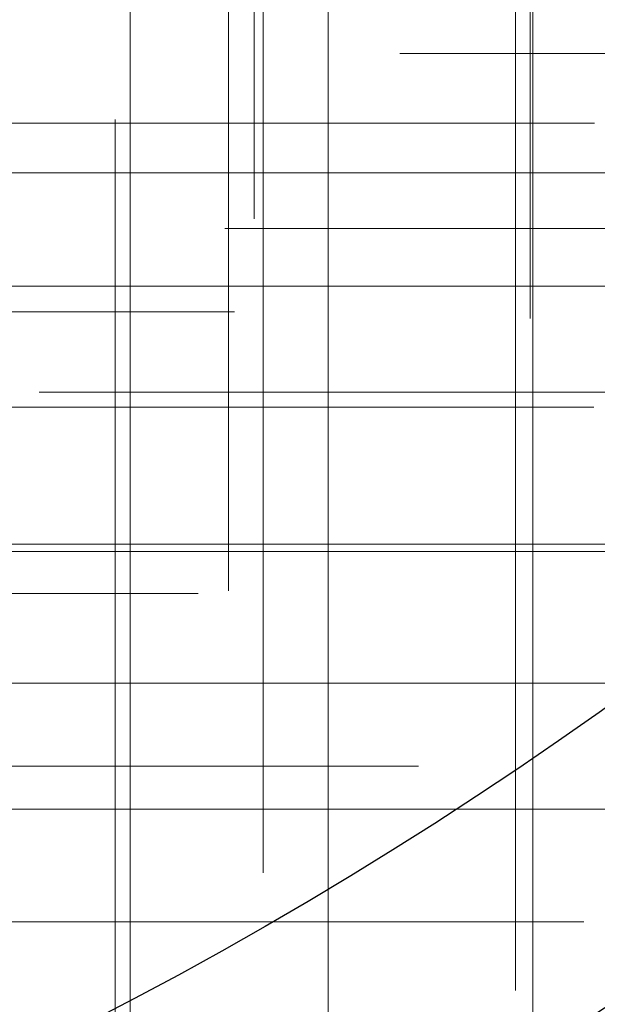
# Model space of a CAD drawing. Header units: millimetres. Extents: x -50 to 901, y -50 to 714.
# Tile 63 of 186: x 14.58 to 19.25, y -29.5 to -21.54. Entities that reach past the tile are written whole.
import ezdxf

# ---------------------------------------------------------------- set-up
doc = ezdxf.new("R2010")
doc.units = ezdxf.units.MM

# ---------------------------------------------------------------- blocks, each defined once
blk = doc.blocks.new('SW_CENTERMARKSYMBOL_313')
at = {"color": 0, "linetype": 'Continuous', "lineweight": 18}
for p, q in [((0, 0), (5, 0)), ((5, 0), (5.6932, 0))]:
    blk.add_line(p, q, dxfattribs=at)
blk = doc.blocks.new('SW_CENTERMARKSYMBOL_314')
at = {"color": 0, "linetype": 'Continuous', "lineweight": 18}
for p, q in [((0, 0), (5, 0)), ((5, 0), (5.6585, 0))]:
    blk.add_line(p, q, dxfattribs=at)
blk = doc.blocks.new('SW_CENTERMARKSYMBOL_315')
at = {"color": 0, "linetype": 'Continuous', "lineweight": 18}
for p, q in [((0, 0), (5, 0)), ((5, 0), (5.6585, 0))]:
    blk.add_line(p, q, dxfattribs=at)
blk = doc.blocks.new('SW_CENTERMARKSYMBOL_317')
at = {"color": 0, "linetype": 'Continuous', "lineweight": 18}
for q in [(0, 5), (-5, 0), (0, -5), (5, 0)]:
    blk.add_line((0, 0), q, dxfattribs=at)
blk = doc.blocks.new('SW_CENTERMARKSYMBOL_411')
at = {"color": 0, "linetype": 'Continuous', "lineweight": 18}
for p, q in [((-5, 0), (-5.5747, 0)), ((0, 0), (-5, 0))]:
    blk.add_line(p, q, dxfattribs=at)
blk = doc.blocks.new('SW_CENTERMARKSYMBOL_412')
at = {"color": 0, "linetype": 'Continuous', "lineweight": 18}
for p, q in [((-5, 0), (-5.5747, 0)), ((0, 0), (-5, 0))]:
    blk.add_line(p, q, dxfattribs=at)
blk = doc.blocks.new('SW_CENTERMARKSYMBOL_413')
at = {"color": 0, "linetype": 'Continuous', "lineweight": 18}
for p, q in [((-5, 0), (-5.5747, 0)), ((0, 0), (-5, 0))]:
    blk.add_line(p, q, dxfattribs=at)
blk = doc.blocks.new('SW_CENTERMARKSYMBOL_414')
at = {"color": 0, "linetype": 'Continuous', "lineweight": 18}
for q in [(0, 5), (-5, 0), (0, -5), (5, 0)]:
    blk.add_line((0, 0), q, dxfattribs=at)
blk = doc.blocks.new('SW_CENTERMARKSYMBOL_415')
at = {"color": 0, "linetype": 'Continuous', "lineweight": 18}
for p, q in [((0, 5), (0, 5.5747)), ((0, 0), (0, 5)), ((0, 0), (-5, 0)), ((0, 0), (0, -5)), ((0, 0), (5, 0))]:
    blk.add_line(p, q, dxfattribs=at)
blk = doc.blocks.new('SW_CENTERMARKSYMBOL_416')
at = {"color": 0, "linetype": 'Continuous', "lineweight": 18}
for p, q in [((0, 5), (0, 5.5747)), ((0, 0), (0, 5)), ((0, 0), (-5, 0)), ((0, 0), (0, -5)), ((0, 0), (5, 0))]:
    blk.add_line(p, q, dxfattribs=at)
blk = doc.blocks.new('SW_CENTERMARKSYMBOL_417')
at = {"color": 0, "linetype": 'Continuous', "lineweight": 18}
for p, q in [((0, 0), (5, 0)), ((5, 0), (5.5747, 0))]:
    blk.add_line(p, q, dxfattribs=at)
blk = doc.blocks.new('SW_CENTERMARKSYMBOL_489')
at = {"color": 0, "linetype": 'Continuous', "lineweight": 18}
for p, q in [((0, 0), (0, -5)), ((0, -5), (0, -5.6063))]:
    blk.add_line(p, q, dxfattribs=at)
blk = doc.blocks.new('SW_CENTERMARKSYMBOL_505')
at = {"color": 0, "linetype": 'Continuous', "lineweight": 18}
for p, q in [((0, 0), (0, 5)), ((0, 0), (-5, 0)), ((0, 0), (0, -5)), ((0, 0), (5, 0)), ((0, -5), (0, -5.6585))]:
    blk.add_line(p, q, dxfattribs=at)
blk = doc.blocks.new('SW_CENTERMARKSYMBOL_506')
at = {"color": 0, "linetype": 'Continuous', "lineweight": 18}
for p, q in [((0, 0), (0, 5)), ((0, 0), (-5, 0)), ((0, 0), (0, -5)), ((0, 0), (5, 0)), ((0, -5), (0, -5.6932))]:
    blk.add_line(p, q, dxfattribs=at)
blk = doc.blocks.new('SW_CENTERMARKSYMBOL_511')
at = {"color": 0, "linetype": 'Continuous', "lineweight": 18}
for p, q in [((0, 0), (5, 0)), ((5, 0), (5.6585, 0))]:
    blk.add_line(p, q, dxfattribs=at)
blk = doc.blocks.new('SW_CENTERMARKSYMBOL_512')
at = {"color": 0, "linetype": 'Continuous', "lineweight": 18}
for p, q in [((0, 0), (5, 0)), ((5, 0), (5.6585, 0))]:
    blk.add_line(p, q, dxfattribs=at)
blk = doc.blocks.new('SW_CENTERMARKSYMBOL_516')
at = {"color": 0, "linetype": 'Continuous', "lineweight": 18}
for p, q in [((0, 0), (0, -5)), ((0, -5), (0, -5.6585))]:
    blk.add_line(p, q, dxfattribs=at)
blk = doc.blocks.new('SW_CENTERMARKSYMBOL_520')
at = {"color": 0, "linetype": 'Continuous', "lineweight": 18}
for p, q in [((0, 0), (0, -5)), ((0, -5), (0, -5.6585))]:
    blk.add_line(p, q, dxfattribs=at)
blk = doc.blocks.new('SW_CENTERMARKSYMBOL_876')
at = {"color": 0, "linetype": 'Continuous', "lineweight": 18}
for p, q in [((0, 0), (5, 0)), ((5, 0), (5.6932, 0))]:
    blk.add_line(p, q, dxfattribs=at)
blk = doc.blocks.new('SW_CENTERMARKSYMBOL_877')
at = {"color": 0, "linetype": 'Continuous', "lineweight": 18}
for p, q in [((0, 0), (5, 0)), ((5, 0), (5.6585, 0))]:
    blk.add_line(p, q, dxfattribs=at)
blk = doc.blocks.new('SW_CENTERMARKSYMBOL_878')
at = {"color": 0, "linetype": 'Continuous', "lineweight": 18}
for p, q in [((0, 0), (5, 0)), ((5, 0), (5.6585, 0))]:
    blk.add_line(p, q, dxfattribs=at)
blk = doc.blocks.new('SW_CENTERMARKSYMBOL_880')
at = {"color": 0, "linetype": 'Continuous', "lineweight": 18}
for q in [(0, 5), (-5, 0), (0, -5), (5, 0)]:
    blk.add_line((0, 0), q, dxfattribs=at)
blk = doc.blocks.new('SW_CENTERMARKSYMBOL_974')
at = {"color": 0, "linetype": 'Continuous', "lineweight": 18}
for p, q in [((-5, 0), (-5.5747, 0)), ((0, 0), (-5, 0))]:
    blk.add_line(p, q, dxfattribs=at)
blk = doc.blocks.new('SW_CENTERMARKSYMBOL_975')
at = {"color": 0, "linetype": 'Continuous', "lineweight": 18}
for p, q in [((-5, 0), (-5.5747, 0)), ((0, 0), (-5, 0))]:
    blk.add_line(p, q, dxfattribs=at)
blk = doc.blocks.new('SW_CENTERMARKSYMBOL_976')
at = {"color": 0, "linetype": 'Continuous', "lineweight": 18}
for p, q in [((-5, 0), (-5.5747, 0)), ((0, 0), (-5, 0))]:
    blk.add_line(p, q, dxfattribs=at)
blk = doc.blocks.new('SW_CENTERMARKSYMBOL_977')
at = {"color": 0, "linetype": 'Continuous', "lineweight": 18}
for q in [(0, 5), (-5, 0), (0, -5), (5, 0)]:
    blk.add_line((0, 0), q, dxfattribs=at)
blk = doc.blocks.new('SW_CENTERMARKSYMBOL_978')
at = {"color": 0, "linetype": 'Continuous', "lineweight": 18}
for p, q in [((0, 5), (0, 5.5747)), ((0, 0), (0, 5)), ((0, 0), (-5, 0)), ((0, 0), (0, -5)), ((0, 0), (5, 0))]:
    blk.add_line(p, q, dxfattribs=at)
blk = doc.blocks.new('SW_CENTERMARKSYMBOL_979')
at = {"color": 0, "linetype": 'Continuous', "lineweight": 18}
for p, q in [((0, 5), (0, 5.5747)), ((0, 0), (0, 5)), ((0, 0), (-5, 0)), ((0, 0), (0, -5)), ((0, 0), (5, 0))]:
    blk.add_line(p, q, dxfattribs=at)
blk = doc.blocks.new('SW_CENTERMARKSYMBOL_980')
at = {"color": 0, "linetype": 'Continuous', "lineweight": 18}
for p, q in [((0, 0), (5, 0)), ((5, 0), (5.5747, 0))]:
    blk.add_line(p, q, dxfattribs=at)
blk = doc.blocks.new('SW_CENTERMARKSYMBOL_1052')
at = {"color": 0, "linetype": 'Continuous', "lineweight": 18}
for p, q in [((0, 0), (0, -5)), ((0, -5), (0, -5.6063))]:
    blk.add_line(p, q, dxfattribs=at)
blk = doc.blocks.new('SW_CENTERMARKSYMBOL_1068')
at = {"color": 0, "linetype": 'Continuous', "lineweight": 18}
for p, q in [((0, 0), (0, 5)), ((0, 0), (-5, 0)), ((0, 0), (0, -5)), ((0, 0), (5, 0)), ((0, -5), (0, -5.6585))]:
    blk.add_line(p, q, dxfattribs=at)
blk = doc.blocks.new('SW_CENTERMARKSYMBOL_1069')
at = {"color": 0, "linetype": 'Continuous', "lineweight": 18}
for p, q in [((0, 0), (0, 5)), ((0, 0), (-5, 0)), ((0, 0), (0, -5)), ((0, 0), (5, 0)), ((0, -5), (0, -5.6932))]:
    blk.add_line(p, q, dxfattribs=at)
blk = doc.blocks.new('SW_CENTERMARKSYMBOL_1074')
at = {"color": 0, "linetype": 'Continuous', "lineweight": 18}
for p, q in [((0, 0), (5, 0)), ((5, 0), (5.6585, 0))]:
    blk.add_line(p, q, dxfattribs=at)
blk = doc.blocks.new('SW_CENTERMARKSYMBOL_1075')
at = {"color": 0, "linetype": 'Continuous', "lineweight": 18}
for p, q in [((0, 0), (5, 0)), ((5, 0), (5.6585, 0))]:
    blk.add_line(p, q, dxfattribs=at)
blk = doc.blocks.new('SW_CENTERMARKSYMBOL_1079')
at = {"color": 0, "linetype": 'Continuous', "lineweight": 18}
for p, q in [((0, 0), (0, -5)), ((0, -5), (0, -5.6585))]:
    blk.add_line(p, q, dxfattribs=at)
blk = doc.blocks.new('SW_CENTERMARKSYMBOL_1083')
at = {"color": 0, "linetype": 'Continuous', "lineweight": 18}
for p, q in [((0, 0), (0, -5)), ((0, -5), (0, -5.6585))]:
    blk.add_line(p, q, dxfattribs=at)
blk = doc.blocks.new('SW_CENTERMARKSYMBOL_1439')
at = {"color": 0, "linetype": 'Continuous', "lineweight": 18}
for p, q in [((0, 0), (5, 0)), ((5, 0), (5.6932, 0))]:
    blk.add_line(p, q, dxfattribs=at)
blk = doc.blocks.new('SW_CENTERMARKSYMBOL_1440')
at = {"color": 0, "linetype": 'Continuous', "lineweight": 18}
for p, q in [((0, 0), (5, 0)), ((5, 0), (5.6585, 0))]:
    blk.add_line(p, q, dxfattribs=at)
blk = doc.blocks.new('SW_CENTERMARKSYMBOL_1441')
at = {"color": 0, "linetype": 'Continuous', "lineweight": 18}
for p, q in [((0, 0), (5, 0)), ((5, 0), (5.6585, 0))]:
    blk.add_line(p, q, dxfattribs=at)
blk = doc.blocks.new('SW_CENTERMARKSYMBOL_1443')
at = {"color": 0, "linetype": 'Continuous', "lineweight": 18}
for q in [(0, 5), (-5, 0), (0, -5), (5, 0)]:
    blk.add_line((0, 0), q, dxfattribs=at)
blk = doc.blocks.new('SW_CENTERMARKSYMBOL_1537')
at = {"color": 0, "linetype": 'Continuous', "lineweight": 18}
for p, q in [((-5, 0), (-5.5747, 0)), ((0, 0), (-5, 0))]:
    blk.add_line(p, q, dxfattribs=at)
blk = doc.blocks.new('SW_CENTERMARKSYMBOL_1538')
at = {"color": 0, "linetype": 'Continuous', "lineweight": 18}
for p, q in [((-5, 0), (-5.5747, 0)), ((0, 0), (-5, 0))]:
    blk.add_line(p, q, dxfattribs=at)
blk = doc.blocks.new('SW_CENTERMARKSYMBOL_1539')
at = {"color": 0, "linetype": 'Continuous', "lineweight": 18}
for p, q in [((-5, 0), (-5.5747, 0)), ((0, 0), (-5, 0))]:
    blk.add_line(p, q, dxfattribs=at)
blk = doc.blocks.new('SW_CENTERMARKSYMBOL_1540')
at = {"color": 0, "linetype": 'Continuous', "lineweight": 18}
for q in [(0, 5), (-5, 0), (0, -5), (5, 0)]:
    blk.add_line((0, 0), q, dxfattribs=at)
blk = doc.blocks.new('SW_CENTERMARKSYMBOL_1541')
at = {"color": 0, "linetype": 'Continuous', "lineweight": 18}
for p, q in [((0, 5), (0, 5.5747)), ((0, 0), (0, 5)), ((0, 0), (-5, 0)), ((0, 0), (0, -5)), ((0, 0), (5, 0))]:
    blk.add_line(p, q, dxfattribs=at)
blk = doc.blocks.new('SW_CENTERMARKSYMBOL_1542')
at = {"color": 0, "linetype": 'Continuous', "lineweight": 18}
for p, q in [((0, 5), (0, 5.5747)), ((0, 0), (0, 5)), ((0, 0), (-5, 0)), ((0, 0), (0, -5)), ((0, 0), (5, 0))]:
    blk.add_line(p, q, dxfattribs=at)
blk = doc.blocks.new('SW_CENTERMARKSYMBOL_1543')
at = {"color": 0, "linetype": 'Continuous', "lineweight": 18}
for p, q in [((0, 0), (5, 0)), ((5, 0), (5.5747, 0))]:
    blk.add_line(p, q, dxfattribs=at)
blk = doc.blocks.new('SW_CENTERMARKSYMBOL_1615')
at = {"color": 0, "linetype": 'Continuous', "lineweight": 18}
for p, q in [((0, 0), (0, -5)), ((0, -5), (0, -5.6063))]:
    blk.add_line(p, q, dxfattribs=at)
blk = doc.blocks.new('SW_CENTERMARKSYMBOL_1631')
at = {"color": 0, "linetype": 'Continuous', "lineweight": 18}
for p, q in [((0, 0), (0, 5)), ((0, 0), (-5, 0)), ((0, 0), (0, -5)), ((0, 0), (5, 0)), ((0, -5), (0, -5.6585))]:
    blk.add_line(p, q, dxfattribs=at)
blk = doc.blocks.new('SW_CENTERMARKSYMBOL_1632')
at = {"color": 0, "linetype": 'Continuous', "lineweight": 18}
for p, q in [((0, 0), (0, 5)), ((0, 0), (-5, 0)), ((0, 0), (0, -5)), ((0, 0), (5, 0)), ((0, -5), (0, -5.6932))]:
    blk.add_line(p, q, dxfattribs=at)
blk = doc.blocks.new('SW_CENTERMARKSYMBOL_1637')
at = {"color": 0, "linetype": 'Continuous', "lineweight": 18}
for p, q in [((0, 0), (5, 0)), ((5, 0), (5.6585, 0))]:
    blk.add_line(p, q, dxfattribs=at)
blk = doc.blocks.new('SW_CENTERMARKSYMBOL_1638')
at = {"color": 0, "linetype": 'Continuous', "lineweight": 18}
for p, q in [((0, 0), (5, 0)), ((5, 0), (5.6585, 0))]:
    blk.add_line(p, q, dxfattribs=at)
blk = doc.blocks.new('SW_CENTERMARKSYMBOL_1642')
at = {"color": 0, "linetype": 'Continuous', "lineweight": 18}
for p, q in [((0, 0), (0, -5)), ((0, -5), (0, -5.6585))]:
    blk.add_line(p, q, dxfattribs=at)
blk = doc.blocks.new('SW_CENTERMARKSYMBOL_1646')
at = {"color": 0, "linetype": 'Continuous', "lineweight": 18}
for p, q in [((0, 0), (0, -5)), ((0, -5), (0, -5.6585))]:
    blk.add_line(p, q, dxfattribs=at)
blk = doc.blocks.new('SW_CENTERMARKSYMBOL_2002')
at = {"color": 0, "linetype": 'Continuous', "lineweight": 18}
for p, q in [((0, 0), (5, 0)), ((5, 0), (5.6932, 0))]:
    blk.add_line(p, q, dxfattribs=at)
blk = doc.blocks.new('SW_CENTERMARKSYMBOL_2003')
at = {"color": 0, "linetype": 'Continuous', "lineweight": 18}
for p, q in [((0, 0), (5, 0)), ((5, 0), (5.6585, 0))]:
    blk.add_line(p, q, dxfattribs=at)
blk = doc.blocks.new('SW_CENTERMARKSYMBOL_2004')
at = {"color": 0, "linetype": 'Continuous', "lineweight": 18}
for p, q in [((0, 0), (5, 0)), ((5, 0), (5.6585, 0))]:
    blk.add_line(p, q, dxfattribs=at)
blk = doc.blocks.new('SW_CENTERMARKSYMBOL_2006')
at = {"color": 0, "linetype": 'Continuous', "lineweight": 18}
for q in [(0, 5), (-5, 0), (0, -5), (5, 0)]:
    blk.add_line((0, 0), q, dxfattribs=at)
blk = doc.blocks.new('SW_CENTERMARKSYMBOL_2100')
at = {"color": 0, "linetype": 'Continuous', "lineweight": 18}
for p, q in [((-5, 0), (-5.5747, 0)), ((0, 0), (-5, 0))]:
    blk.add_line(p, q, dxfattribs=at)
blk = doc.blocks.new('SW_CENTERMARKSYMBOL_2101')
at = {"color": 0, "linetype": 'Continuous', "lineweight": 18}
for p, q in [((-5, 0), (-5.5747, 0)), ((0, 0), (-5, 0))]:
    blk.add_line(p, q, dxfattribs=at)
blk = doc.blocks.new('SW_CENTERMARKSYMBOL_2102')
at = {"color": 0, "linetype": 'Continuous', "lineweight": 18}
for p, q in [((-5, 0), (-5.5747, 0)), ((0, 0), (-5, 0))]:
    blk.add_line(p, q, dxfattribs=at)
blk = doc.blocks.new('SW_CENTERMARKSYMBOL_2103')
at = {"color": 0, "linetype": 'Continuous', "lineweight": 18}
for q in [(0, 5), (-5, 0), (0, -5), (5, 0)]:
    blk.add_line((0, 0), q, dxfattribs=at)
blk = doc.blocks.new('SW_CENTERMARKSYMBOL_2104')
at = {"color": 0, "linetype": 'Continuous', "lineweight": 18}
for p, q in [((0, 5), (0, 5.5747)), ((0, 0), (0, 5)), ((0, 0), (-5, 0)), ((0, 0), (0, -5)), ((0, 0), (5, 0))]:
    blk.add_line(p, q, dxfattribs=at)
blk = doc.blocks.new('SW_CENTERMARKSYMBOL_2105')
at = {"color": 0, "linetype": 'Continuous', "lineweight": 18}
for p, q in [((0, 5), (0, 5.5747)), ((0, 0), (0, 5)), ((0, 0), (-5, 0)), ((0, 0), (0, -5)), ((0, 0), (5, 0))]:
    blk.add_line(p, q, dxfattribs=at)
blk = doc.blocks.new('SW_CENTERMARKSYMBOL_2106')
at = {"color": 0, "linetype": 'Continuous', "lineweight": 18}
for p, q in [((0, 0), (5, 0)), ((5, 0), (5.5747, 0))]:
    blk.add_line(p, q, dxfattribs=at)
blk = doc.blocks.new('SW_CENTERMARKSYMBOL_2178')
at = {"color": 0, "linetype": 'Continuous', "lineweight": 18}
for p, q in [((0, 0), (0, -5)), ((0, -5), (0, -5.6063))]:
    blk.add_line(p, q, dxfattribs=at)
blk = doc.blocks.new('SW_CENTERMARKSYMBOL_2194')
at = {"color": 0, "linetype": 'Continuous', "lineweight": 18}
for p, q in [((0, 0), (0, 5)), ((0, 0), (-5, 0)), ((0, 0), (0, -5)), ((0, 0), (5, 0)), ((0, -5), (0, -5.6585))]:
    blk.add_line(p, q, dxfattribs=at)
blk = doc.blocks.new('SW_CENTERMARKSYMBOL_2195')
at = {"color": 0, "linetype": 'Continuous', "lineweight": 18}
for p, q in [((0, 0), (0, 5)), ((0, 0), (-5, 0)), ((0, 0), (0, -5)), ((0, 0), (5, 0)), ((0, -5), (0, -5.6932))]:
    blk.add_line(p, q, dxfattribs=at)
blk = doc.blocks.new('SW_CENTERMARKSYMBOL_2200')
at = {"color": 0, "linetype": 'Continuous', "lineweight": 18}
for p, q in [((0, 0), (5, 0)), ((5, 0), (5.6585, 0))]:
    blk.add_line(p, q, dxfattribs=at)
blk = doc.blocks.new('SW_CENTERMARKSYMBOL_2201')
at = {"color": 0, "linetype": 'Continuous', "lineweight": 18}
for p, q in [((0, 0), (5, 0)), ((5, 0), (5.6585, 0))]:
    blk.add_line(p, q, dxfattribs=at)
blk = doc.blocks.new('SW_CENTERMARKSYMBOL_2205')
at = {"color": 0, "linetype": 'Continuous', "lineweight": 18}
for p, q in [((0, 0), (0, -5)), ((0, -5), (0, -5.6585))]:
    blk.add_line(p, q, dxfattribs=at)
blk = doc.blocks.new('SW_CENTERMARKSYMBOL_2209')
at = {"color": 0, "linetype": 'Continuous', "lineweight": 18}
for p, q in [((0, 0), (0, -5)), ((0, -5), (0, -5.6585))]:
    blk.add_line(p, q, dxfattribs=at)
blk = doc.blocks.new('SW_CENTERMARKSYMBOL_2565')
at = {"color": 0, "linetype": 'Continuous', "lineweight": 18}
for p, q in [((0, 0), (5, 0)), ((5, 0), (5.6932, 0))]:
    blk.add_line(p, q, dxfattribs=at)
blk = doc.blocks.new('SW_CENTERMARKSYMBOL_2566')
at = {"color": 0, "linetype": 'Continuous', "lineweight": 18}
for p, q in [((0, 0), (5, 0)), ((5, 0), (5.6585, 0))]:
    blk.add_line(p, q, dxfattribs=at)
blk = doc.blocks.new('SW_CENTERMARKSYMBOL_2567')
at = {"color": 0, "linetype": 'Continuous', "lineweight": 18}
for p, q in [((0, 0), (5, 0)), ((5, 0), (5.6585, 0))]:
    blk.add_line(p, q, dxfattribs=at)
blk = doc.blocks.new('SW_CENTERMARKSYMBOL_2569')
at = {"color": 0, "linetype": 'Continuous', "lineweight": 18}
for q in [(0, 5), (-5, 0), (0, -5), (5, 0)]:
    blk.add_line((0, 0), q, dxfattribs=at)
blk = doc.blocks.new('SW_CENTERMARKSYMBOL_2663')
at = {"color": 0, "linetype": 'Continuous', "lineweight": 18}
for p, q in [((-5, 0), (-5.5747, 0)), ((0, 0), (-5, 0))]:
    blk.add_line(p, q, dxfattribs=at)
blk = doc.blocks.new('SW_CENTERMARKSYMBOL_2664')
at = {"color": 0, "linetype": 'Continuous', "lineweight": 18}
for p, q in [((-5, 0), (-5.5747, 0)), ((0, 0), (-5, 0))]:
    blk.add_line(p, q, dxfattribs=at)
blk = doc.blocks.new('SW_CENTERMARKSYMBOL_2665')
at = {"color": 0, "linetype": 'Continuous', "lineweight": 18}
for p, q in [((-5, 0), (-5.5747, 0)), ((0, 0), (-5, 0))]:
    blk.add_line(p, q, dxfattribs=at)
blk = doc.blocks.new('SW_CENTERMARKSYMBOL_2666')
at = {"color": 0, "linetype": 'Continuous', "lineweight": 18}
for q in [(0, 5), (-5, 0), (0, -5), (5, 0)]:
    blk.add_line((0, 0), q, dxfattribs=at)
blk = doc.blocks.new('SW_CENTERMARKSYMBOL_2667')
at = {"color": 0, "linetype": 'Continuous', "lineweight": 18}
for p, q in [((0, 5), (0, 5.5747)), ((0, 0), (0, 5)), ((0, 0), (-5, 0)), ((0, 0), (0, -5)), ((0, 0), (5, 0))]:
    blk.add_line(p, q, dxfattribs=at)
blk = doc.blocks.new('SW_CENTERMARKSYMBOL_2668')
at = {"color": 0, "linetype": 'Continuous', "lineweight": 18}
for p, q in [((0, 5), (0, 5.5747)), ((0, 0), (0, 5)), ((0, 0), (-5, 0)), ((0, 0), (0, -5)), ((0, 0), (5, 0))]:
    blk.add_line(p, q, dxfattribs=at)
blk = doc.blocks.new('SW_CENTERMARKSYMBOL_2669')
at = {"color": 0, "linetype": 'Continuous', "lineweight": 18}
for p, q in [((0, 0), (5, 0)), ((5, 0), (5.5747, 0))]:
    blk.add_line(p, q, dxfattribs=at)
blk = doc.blocks.new('SW_CENTERMARKSYMBOL_2741')
at = {"color": 0, "linetype": 'Continuous', "lineweight": 18}
for p, q in [((0, 0), (0, -5)), ((0, -5), (0, -5.6063))]:
    blk.add_line(p, q, dxfattribs=at)
blk = doc.blocks.new('SW_CENTERMARKSYMBOL_2757')
at = {"color": 0, "linetype": 'Continuous', "lineweight": 18}
for p, q in [((0, 0), (0, 5)), ((0, 0), (-5, 0)), ((0, 0), (0, -5)), ((0, 0), (5, 0)), ((0, -5), (0, -5.6585))]:
    blk.add_line(p, q, dxfattribs=at)
blk = doc.blocks.new('SW_CENTERMARKSYMBOL_2758')
at = {"color": 0, "linetype": 'Continuous', "lineweight": 18}
for p, q in [((0, 0), (0, 5)), ((0, 0), (-5, 0)), ((0, 0), (0, -5)), ((0, 0), (5, 0)), ((0, -5), (0, -5.6932))]:
    blk.add_line(p, q, dxfattribs=at)
blk = doc.blocks.new('SW_CENTERMARKSYMBOL_2763')
at = {"color": 0, "linetype": 'Continuous', "lineweight": 18}
for p, q in [((0, 0), (5, 0)), ((5, 0), (5.6585, 0))]:
    blk.add_line(p, q, dxfattribs=at)
blk = doc.blocks.new('SW_CENTERMARKSYMBOL_2764')
at = {"color": 0, "linetype": 'Continuous', "lineweight": 18}
for p, q in [((0, 0), (5, 0)), ((5, 0), (5.6585, 0))]:
    blk.add_line(p, q, dxfattribs=at)
blk = doc.blocks.new('SW_CENTERMARKSYMBOL_2768')
at = {"color": 0, "linetype": 'Continuous', "lineweight": 18}
for p, q in [((0, 0), (0, -5)), ((0, -5), (0, -5.6585))]:
    blk.add_line(p, q, dxfattribs=at)
blk = doc.blocks.new('SW_CENTERMARKSYMBOL_2772')
at = {"color": 0, "linetype": 'Continuous', "lineweight": 18}
for p, q in [((0, 0), (0, -5)), ((0, -5), (0, -5.6585))]:
    blk.add_line(p, q, dxfattribs=at)

msp = doc.modelspace()

# ---------------------------------------------------------------- linework, layer by layer
at = {"color": 7, "linetype": 'Continuous', "lineweight": 25}
for radius in [45, 45, 45, 45, 45, 43.8964, 43.8964, 43.8964, 43.8964, 43.8964, 43.6219, 43.6219, 43.6219, 43.6219, 43.6219, 42.2814, 42.2814, 42.2814, 42.2814, 42.2814, 35.2814, 35.2814, 35.2814, 35.2814, 35.2814, 33.2814, 33.2814, 33.2814, 33.2814, 33.2814]:
    msp.add_circle((0, 0), radius, dxfattribs=at)
msp.add_arc((0, 0), 50, 274.01152, 355.98848, dxfattribs=at)
msp.add_arc((0, 0), 50, 274.01152, 355.98848, dxfattribs=at)
msp.add_arc((0, 0), 50, 274.01152, 355.98848, dxfattribs=at)
msp.add_arc((0, 0), 50, 274.01152, 355.98848, dxfattribs=at)
msp.add_arc((0, 0), 50, 274.01152, 355.98848, dxfattribs=at)

# ---------------------------------------------------------------- block references
at = {"color": 7, "linetype": 'Continuous', "lineweight": 18}
for name, p in [('SW_CENTERMARKSYMBOL_489', (16.4754, -17.5445)), ('SW_CENTERMARKSYMBOL_1052', (16.4754, -17.5445)), ('SW_CENTERMARKSYMBOL_1615', (16.4754, -17.5445)), ('SW_CENTERMARKSYMBOL_2178', (16.4754, -17.5445)), ('SW_CENTERMARKSYMBOL_2741', (16.4754, -17.5445)), ('SW_CENTERMARKSYMBOL_516', (18.7092, -18.2996)), ('SW_CENTERMARKSYMBOL_1079', (18.7092, -18.2996)), ('SW_CENTERMARKSYMBOL_1642', (18.7092, -18.2996)), ('SW_CENTERMARKSYMBOL_2205', (18.7092, -18.2996)), ('SW_CENTERMARKSYMBOL_2768', (18.7092, -18.2996)), ('SW_CENTERMARKSYMBOL_520', (16.2681, -20.5002)), ('SW_CENTERMARKSYMBOL_1083', (16.2681, -20.5002)), ('SW_CENTERMARKSYMBOL_1646', (16.2681, -20.5002)), ('SW_CENTERMARKSYMBOL_2209', (16.2681, -20.5002)), ('SW_CENTERMARKSYMBOL_2772', (16.2681, -20.5002)), ('SW_CENTERMARKSYMBOL_411', (23.2293, -21.8138)), ('SW_CENTERMARKSYMBOL_974', (23.2293, -21.8138)), ('SW_CENTERMARKSYMBOL_1537', (23.2293, -21.8138)), ('SW_CENTERMARKSYMBOL_2100', (23.2293, -21.8138)), ('SW_CENTERMARKSYMBOL_2663', (23.2293, -21.8138)), ('SW_CENTERMARKSYMBOL_511', (13.5705, -22.3775)), ('SW_CENTERMARKSYMBOL_1074', (13.5705, -22.3775)), ('SW_CENTERMARKSYMBOL_1637', (13.5705, -22.3775)), ('SW_CENTERMARKSYMBOL_2200', (13.5705, -22.3775)), ('SW_CENTERMARKSYMBOL_2763', (13.5705, -22.3775)), ('SW_CENTERMARKSYMBOL_505', (16.5505, -22.7798)), ('SW_CENTERMARKSYMBOL_1068', (16.5505, -22.7798)), ('SW_CENTERMARKSYMBOL_1631', (16.5505, -22.7798)), ('SW_CENTERMARKSYMBOL_2194', (16.5505, -22.7798)), ('SW_CENTERMARKSYMBOL_2757', (16.5505, -22.7798)), ('SW_CENTERMARKSYMBOL_412', (21.8138, -23.2293)), ('SW_CENTERMARKSYMBOL_975', (21.8138, -23.2293)), ('SW_CENTERMARKSYMBOL_1538', (21.8138, -23.2293)), ('SW_CENTERMARKSYMBOL_2101', (21.8138, -23.2293)), ('SW_CENTERMARKSYMBOL_2664', (21.8138, -23.2293)), ('SW_CENTERMARKSYMBOL_506', (18.5906, -23.6968)), ('SW_CENTERMARKSYMBOL_1069', (18.5906, -23.6968)), ('SW_CENTERMARKSYMBOL_1632', (18.5906, -23.6968)), ('SW_CENTERMARKSYMBOL_2195', (18.5906, -23.6968)), ('SW_CENTERMARKSYMBOL_2758', (18.5906, -23.6968)), ('SW_CENTERMARKSYMBOL_315', (10.6588, -23.9019)), ('SW_CENTERMARKSYMBOL_878', (10.6588, -23.9019)), ('SW_CENTERMARKSYMBOL_1441', (10.6588, -23.9019)), ('SW_CENTERMARKSYMBOL_2004', (10.6588, -23.9019)), ('SW_CENTERMARKSYMBOL_2567', (10.6588, -23.9019)), ('SW_CENTERMARKSYMBOL_512', (13.5649, -24.6745)), ('SW_CENTERMARKSYMBOL_1075', (13.5649, -24.6745)), ('SW_CENTERMARKSYMBOL_1638', (13.5649, -24.6745)), ('SW_CENTERMARKSYMBOL_2201', (13.5649, -24.6745)), ('SW_CENTERMARKSYMBOL_2764', (13.5649, -24.6745)), ('SW_CENTERMARKSYMBOL_413', (20.3121, -24.5532)), ('SW_CENTERMARKSYMBOL_976', (20.3121, -24.5532)), ('SW_CENTERMARKSYMBOL_1539', (20.3121, -24.5532)), ('SW_CENTERMARKSYMBOL_2102', (20.3121, -24.5532)), ('SW_CENTERMARKSYMBOL_2665', (20.3121, -24.5532)), ('SW_CENTERMARKSYMBOL_317', (15.474, -25.8399)), ('SW_CENTERMARKSYMBOL_880', (15.474, -25.8399)), ('SW_CENTERMARKSYMBOL_1443', (15.474, -25.8399)), ('SW_CENTERMARKSYMBOL_2006', (15.474, -25.8399)), ('SW_CENTERMARKSYMBOL_2569', (15.474, -25.8399)), ('SW_CENTERMARKSYMBOL_414', (18.7303, -25.7801)), ('SW_CENTERMARKSYMBOL_977', (18.7303, -25.7801)), ('SW_CENTERMARKSYMBOL_1540', (18.7303, -25.7801)), ('SW_CENTERMARKSYMBOL_2103', (18.7303, -25.7801)), ('SW_CENTERMARKSYMBOL_2666', (18.7303, -25.7801)), ('SW_CENTERMARKSYMBOL_314', (10.3654, -26.1801)), ('SW_CENTERMARKSYMBOL_877', (10.3654, -26.1801)), ('SW_CENTERMARKSYMBOL_1440', (10.3654, -26.1801)), ('SW_CENTERMARKSYMBOL_2003', (10.3654, -26.1801)), ('SW_CENTERMARKSYMBOL_2566', (10.3654, -26.1801)), ('SW_CENTERMARKSYMBOL_415', (17.0746, -26.9053)), ('SW_CENTERMARKSYMBOL_978', (17.0746, -26.9053)), ('SW_CENTERMARKSYMBOL_1541', (17.0746, -26.9053)), ('SW_CENTERMARKSYMBOL_2104', (17.0746, -26.9053)), ('SW_CENTERMARKSYMBOL_2667', (17.0746, -26.9053)), ('SW_CENTERMARKSYMBOL_313', (12.1133, -27.5756)), ('SW_CENTERMARKSYMBOL_876', (12.1133, -27.5756)), ('SW_CENTERMARKSYMBOL_1439', (12.1133, -27.5756)), ('SW_CENTERMARKSYMBOL_2002', (12.1133, -27.5756)), ('SW_CENTERMARKSYMBOL_2565', (12.1133, -27.5756)), ('SW_CENTERMARKSYMBOL_416', (15.3515, -27.9244)), ('SW_CENTERMARKSYMBOL_979', (15.3515, -27.9244)), ('SW_CENTERMARKSYMBOL_1542', (15.3515, -27.9244)), ('SW_CENTERMARKSYMBOL_2105', (15.3515, -27.9244)), ('SW_CENTERMARKSYMBOL_2668', (15.3515, -27.9244)), ('SW_CENTERMARKSYMBOL_417', (13.5679, -28.8332)), ('SW_CENTERMARKSYMBOL_980', (13.5679, -28.8332)), ('SW_CENTERMARKSYMBOL_1543', (13.5679, -28.8332)), ('SW_CENTERMARKSYMBOL_2106', (13.5679, -28.8332)), ('SW_CENTERMARKSYMBOL_2669', (13.5679, -28.8332))]:
    msp.add_blockref(name, p, dxfattribs=at)

doc.saveas('drawing.dxf')
